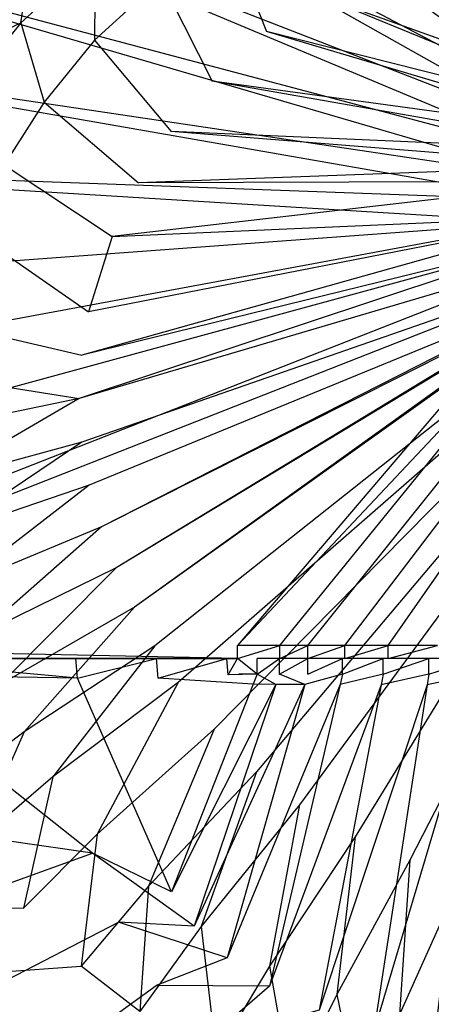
# Model space of a CAD drawing. Extents: x 0 to 0.54, y -0.45 to 0.
# Tile 6 of 38: x 0.128 to 0.21, y -0.348 to -0.153. Entities that reach past the tile are written whole.
import ezdxf

# ---------------------------------------------------------------- set-up
doc = ezdxf.new("R2010")
doc.units = 0
doc.layers.add('L3_WT_416055_0___REPLACEMTFOREM', color=7, linetype='CONTINUOUS')

msp = doc.modelspace()

# ---------------------------------------------------------------- linework, layer by layer
at = {"layer": 'L3_WT_416055_0___REPLACEMTFOREM', "color": 8}
for points, invisible_edges in [([(0.225282, -0.044751, 0.03174), (0.256762, -0.159308, 0.031814), (0.202186, -0.047548, 0.03174), (0.225282, -0.044751, 0.03174)], 13), ([(0.202186, -0.047548, 0.03174), (0.252615, -0.161077, 0.031816), (0.178543, -0.051326, 0.03174), (0.202186, -0.047548, 0.03174)], 13), ([(0.252615, -0.161077, 0.031816), (0.202186, -0.047548, 0.03174), (0.256762, -0.159308, 0.031814), (0.252615, -0.161077, 0.031816)], 14), ([(0.178543, -0.051326, 0.03174), (0.24871, -0.163298, 0.031818), (0.155002, -0.057279, 0.03174), (0.178543, -0.051326, 0.03174)], 13), ([(0.24871, -0.163298, 0.031818), (0.178543, -0.051326, 0.03174), (0.252615, -0.161077, 0.031816), (0.24871, -0.163298, 0.031818)], 14), ([(0.155002, -0.057279, 0.03174), (0.245088, -0.165939, 0.031821), (0.132495, -0.066516, 0.03174), (0.155002, -0.057279, 0.03174)], 13), ([(0.245088, -0.165939, 0.031821), (0.155002, -0.057279, 0.03174), (0.24871, -0.163298, 0.031818), (0.245088, -0.165939, 0.031821)], 14), ([(0.132495, -0.066516, 0.03174), (0.241789, -0.168968, 0.031824), (0.111708, -0.079311, 0.031739), (0.132495, -0.066516, 0.03174)], 13), ([(0.241789, -0.168968, 0.031824), (0.132495, -0.066516, 0.03174), (0.245088, -0.165939, 0.031821), (0.241789, -0.168968, 0.031824)], 14), ([(0.111708, -0.079311, 0.031739), (0.23885, -0.172346, 0.031828), (0.093051, -0.095315, 0.031739), (0.111708, -0.079311, 0.031739)], 13), ([(0.23885, -0.172346, 0.031828), (0.111708, -0.079311, 0.031739), (0.241789, -0.168968, 0.031824), (0.23885, -0.172346, 0.031828)], 14), ([(0.093051, -0.095315, 0.031739), (0.236308, -0.176031, 0.031832), (0.077054, -0.114043, 0.031739), (0.093051, -0.095315, 0.031739)], 13), ([(0.236308, -0.176031, 0.031832), (0.093051, -0.095315, 0.031739), (0.23885, -0.172346, 0.031828), (0.236308, -0.176031, 0.031832)], 14), ([(0.077054, -0.114043, 0.031739), (0.234192, -0.179975, 0.031836), (0.064551, -0.135043, 0.031738), (0.077054, -0.114043, 0.031739)], 13), ([(0.234192, -0.179975, 0.031836), (0.077054, -0.114043, 0.031739), (0.236308, -0.176031, 0.031832), (0.234192, -0.179975, 0.031836)], 14), ([(0.064551, -0.135043, 0.031738), (0.232527, -0.184131, 0.03184), (0.055978, -0.15786, 0.031738), (0.064551, -0.135043, 0.031738)], 13), ([(0.232527, -0.184131, 0.03184), (0.064551, -0.135043, 0.031738), (0.234192, -0.179975, 0.031836), (0.232527, -0.184131, 0.03184)], 14), ([(0.128329, -0.153352, 0.084247), (0.131091, -0.135383, 0.111747), (0.115017, -0.150056, 0.111747), (0.128329, -0.153352, 0.084247)], 14), ([(0.131091, -0.135383, 0.111747), (0.128329, -0.153352, 0.084247), (0.143022, -0.139939, 0.084247), (0.131091, -0.135383, 0.111747)], 13), ([(0.177036, -0.155059, 0.063885), (0.16978, -0.136345, 0.070497), (0.156114, -0.144726, 0.070497), (0.177036, -0.155059, 0.063885)], 13), ([(0.16978, -0.136345, 0.070497), (0.177036, -0.155059, 0.063885), (0.188191, -0.148218, 0.063885), (0.16978, -0.136345, 0.070497)], 14), ([(0.142936, -0.156756, 0.070497), (0.143022, -0.139939, 0.084247), (0.128329, -0.153352, 0.084247), (0.142936, -0.156756, 0.070497)], 13), ([(0.143022, -0.139939, 0.084247), (0.142936, -0.156756, 0.070497), (0.156114, -0.144726, 0.070497), (0.143022, -0.139939, 0.084247)], 14), ([(0.256104, -0.169696, 0.056747), (0.213382, -0.141639, 0.063885), (0.200063, -0.143893, 0.063885), (0.256104, -0.169696, 0.056747)], 14), ([(0.25296, -0.17145, 0.056747), (0.200063, -0.143893, 0.063885), (0.188191, -0.148218, 0.063885), (0.25296, -0.17145, 0.056747)], 14), ([(0.256104, -0.169696, 0.056747), (0.200063, -0.143893, 0.063885), (0.25296, -0.17145, 0.056747), (0.256104, -0.169696, 0.056747)], 14), ([(0.166279, -0.164879, 0.063885), (0.156114, -0.144726, 0.070497), (0.142936, -0.156756, 0.070497), (0.166279, -0.164879, 0.063885)], 13), ([(0.156114, -0.144726, 0.070497), (0.166279, -0.164879, 0.063885), (0.177036, -0.155059, 0.063885), (0.156114, -0.144726, 0.070497)], 14), ([(0.250031, -0.173549, 0.056747), (0.188191, -0.148218, 0.063885), (0.177036, -0.155059, 0.063885), (0.250031, -0.173549, 0.056747)], 14), ([(0.25296, -0.17145, 0.056747), (0.188191, -0.148218, 0.063885), (0.250031, -0.173549, 0.056747), (0.25296, -0.17145, 0.056747)], 14), ([(0.102842, -0.16502, 0.111747), (0.128329, -0.153352, 0.084247), (0.115017, -0.150056, 0.111747), (0.102842, -0.16502, 0.111747)], 14), ([(0.128329, -0.153352, 0.084247), (0.102842, -0.16502, 0.111747), (0.1172, -0.167031, 0.084247), (0.128329, -0.153352, 0.084247)], 13), ([(0.132954, -0.169025, 0.070497), (0.128329, -0.153352, 0.084247), (0.1172, -0.167031, 0.084247), (0.132954, -0.169025, 0.070497)], 13), ([(0.128329, -0.153352, 0.084247), (0.132954, -0.169025, 0.070497), (0.142936, -0.156756, 0.070497), (0.128329, -0.153352, 0.084247)], 14), ([(0.247353, -0.175965, 0.056747), (0.177036, -0.155059, 0.063885), (0.166279, -0.164879, 0.063885), (0.247353, -0.175965, 0.056747)], 14), ([(0.250031, -0.173549, 0.056747), (0.177036, -0.155059, 0.063885), (0.247353, -0.175965, 0.056747), (0.250031, -0.173549, 0.056747)], 14), ([(0.055978, -0.15786, 0.031738), (0.231333, -0.188448, 0.031845), (0.050408, -0.181855, 0.031738), (0.055978, -0.15786, 0.031738)], 13), ([(0.231333, -0.188448, 0.031845), (0.055978, -0.15786, 0.031738), (0.232527, -0.184131, 0.03184), (0.231333, -0.188448, 0.031845)], 14), ([(0.15813, -0.174894, 0.063885), (0.142936, -0.156756, 0.070497), (0.132954, -0.169025, 0.070497), (0.15813, -0.174894, 0.063885)], 13), ([(0.142936, -0.156756, 0.070497), (0.15813, -0.174894, 0.063885), (0.166279, -0.164879, 0.063885), (0.142936, -0.156756, 0.070497)], 14), ([(0.24496, -0.178669, 0.056747), (0.166279, -0.164879, 0.063885), (0.15813, -0.174894, 0.063885), (0.24496, -0.178669, 0.056747)], 14), ([(0.247353, -0.175965, 0.056747), (0.166279, -0.164879, 0.063885), (0.24496, -0.178669, 0.056747), (0.247353, -0.175965, 0.056747)], 14), ([(0.1172, -0.167031, 0.084247), (0.124999, -0.181472, 0.070497), (0.132954, -0.169025, 0.070497), (0.1172, -0.167031, 0.084247)], 14), ([(0.151637, -0.185055, 0.063885), (0.132954, -0.169025, 0.070497), (0.124999, -0.181472, 0.070497), (0.151637, -0.185055, 0.063885)], 13), ([(0.132954, -0.169025, 0.070497), (0.151637, -0.185055, 0.063885), (0.15813, -0.174894, 0.063885), (0.132954, -0.169025, 0.070497)], 14), ([(0.242882, -0.181626, 0.056747), (0.15813, -0.174894, 0.063885), (0.151637, -0.185055, 0.063885), (0.242882, -0.181626, 0.056747)], 14), ([(0.24496, -0.178669, 0.056747), (0.15813, -0.174894, 0.063885), (0.242882, -0.181626, 0.056747), (0.24496, -0.178669, 0.056747)], 14), ([(0.146422, -0.195716, 0.063885), (0.124999, -0.181472, 0.070497), (0.118611, -0.194533, 0.070497), (0.146422, -0.195716, 0.063885)], 13), ([(0.124999, -0.181472, 0.070497), (0.146422, -0.195716, 0.063885), (0.151637, -0.185055, 0.063885), (0.124999, -0.181472, 0.070497)], 14), ([(0.050408, -0.181855, 0.031738), (0.230625, -0.192872, 0.03185), (0.04758, -0.206463, 0.031738), (0.050408, -0.181855, 0.031738)], 13), ([(0.230625, -0.192872, 0.03185), (0.050408, -0.181855, 0.031738), (0.231333, -0.188448, 0.031845), (0.230625, -0.192872, 0.03185)], 14), ([(0.242882, -0.181626, 0.056747), (0.151637, -0.185055, 0.063885), (0.241144, -0.1848, 0.056747), (0.242882, -0.181626, 0.056747)], 14), ([(0.241144, -0.1848, 0.056747), (0.146422, -0.195716, 0.063885), (0.23977, -0.18815, 0.056747), (0.241144, -0.1848, 0.056747)], 14), ([(0.241144, -0.1848, 0.056747), (0.151637, -0.185055, 0.063885), (0.146422, -0.195716, 0.063885), (0.241144, -0.1848, 0.056747)], 14), ([(0.146422, -0.195716, 0.063885), (0.238776, -0.191635, 0.056747), (0.23977, -0.18815, 0.056747), (0.146422, -0.195716, 0.063885)], 14), ([(0.230625, -0.192872, 0.03185), (0.04758, -0.226732, 0.031737), (0.04758, -0.206463, 0.031738), (0.230625, -0.192872, 0.03185)], 13), ([(0.04758, -0.226732, 0.031737), (0.230625, -0.192872, 0.03185), (0.230402, -0.197299, 0.031855), (0.04758, -0.226732, 0.031737)], 14), ([(0.238776, -0.191635, 0.056747), (0.14044, -0.219211, 0.063885), (0.238174, -0.19521, 0.056747), (0.238776, -0.191635, 0.056747)], 14), ([(0.238776, -0.191635, 0.056747), (0.141715, -0.21064, 0.063885), (0.14044, -0.219211, 0.063885), (0.238776, -0.191635, 0.056747)], 14), ([(0.238776, -0.191635, 0.056747), (0.146422, -0.195716, 0.063885), (0.141715, -0.21064, 0.063885), (0.238776, -0.191635, 0.056747)], 13), ([(0.141715, -0.21064, 0.063885), (0.118611, -0.194533, 0.070497), (0.112844, -0.212816, 0.070497), (0.141715, -0.21064, 0.063885)], 13), ([(0.118611, -0.194533, 0.070497), (0.141715, -0.21064, 0.063885), (0.146422, -0.195716, 0.063885), (0.118611, -0.194533, 0.070497)], 14), ([(0.238174, -0.19521, 0.056747), (0.139888, -0.227822, 0.063885), (0.237973, -0.19883, 0.056747), (0.238174, -0.19521, 0.056747)], 14), ([(0.238174, -0.19521, 0.056747), (0.14044, -0.219211, 0.063885), (0.139888, -0.227822, 0.063885), (0.238174, -0.19521, 0.056747)], 14), ([(0.230402, -0.197299, 0.031855), (0.04758, -0.247047, 0.031737), (0.04758, -0.226732, 0.031737), (0.230402, -0.197299, 0.031855)], 13), ([(0.04758, -0.247047, 0.031737), (0.230402, -0.197299, 0.031855), (0.230666, -0.201719, 0.03186), (0.04758, -0.247047, 0.031737)], 14), ([(0.237973, -0.19883, 0.056747), (0.139888, -0.227822, 0.063885), (0.14043, -0.236459, 0.063885), (0.237973, -0.19883, 0.056747)], 14), ([(0.238174, -0.202451, 0.056747), (0.237973, -0.19883, 0.056747), (0.14043, -0.236459, 0.063885), (0.238174, -0.202451, 0.056747)], 14), ([(0.230666, -0.201719, 0.03186), (0.049646, -0.272682, 0.031735), (0.04758, -0.247047, 0.031737), (0.230666, -0.201719, 0.03186)], 13), ([(0.049646, -0.272682, 0.031735), (0.230666, -0.201719, 0.03186), (0.231337, -0.205556, 0.031864), (0.049646, -0.272682, 0.031735)], 14), ([(0.238174, -0.202451, 0.056747), (0.14043, -0.236459, 0.063885), (0.141861, -0.244993, 0.063885), (0.238174, -0.202451, 0.056747)], 14), ([(0.238645, -0.205249, 0.056747), (0.238174, -0.202451, 0.056747), (0.141861, -0.244993, 0.063885), (0.238645, -0.205249, 0.056747)], 14), ([(0.231337, -0.205556, 0.031864), (0.049977, -0.276784, 0.031735), (0.049646, -0.272682, 0.031735), (0.231337, -0.205556, 0.031864)], 13), ([(0.049977, -0.276784, 0.031735), (0.231337, -0.205556, 0.031864), (0.231445, -0.20617, 0.031864), (0.049977, -0.276784, 0.031735)], 14), ([(0.231445, -0.20617, 0.031864), (0.171263, -0.276784, 0.032027), (0.049977, -0.276784, 0.031735), (0.231445, -0.20617, 0.031864)], 14), ([(0.144317, -0.25327, 0.063885), (0.238645, -0.205249, 0.056747), (0.141861, -0.244993, 0.063885), (0.144317, -0.25327, 0.063885)], 13), ([(0.238645, -0.205249, 0.056747), (0.144317, -0.25327, 0.063885), (0.23872, -0.205696, 0.056747), (0.238645, -0.205249, 0.056747)], 14), ([(0.147239, -0.261394, 0.063885), (0.23872, -0.205696, 0.056747), (0.144317, -0.25327, 0.063885), (0.147239, -0.261394, 0.063885)], 13), ([(0.23872, -0.205696, 0.056747), (0.147239, -0.261394, 0.063885), (0.238776, -0.206026, 0.056747), (0.23872, -0.205696, 0.056747)], 14), ([(0.150879, -0.269228, 0.063885), (0.238776, -0.206026, 0.056747), (0.147239, -0.261394, 0.063885), (0.150879, -0.269228, 0.063885)], 13), ([(0.238776, -0.206026, 0.056747), (0.150879, -0.269228, 0.063885), (0.238876, -0.206376, 0.056747), (0.238776, -0.206026, 0.056747)], 14), ([(0.238876, -0.206376, 0.056747), (0.150879, -0.269228, 0.063885), (0.15489, -0.276846, 0.063885), (0.238876, -0.206376, 0.056747)], 14), ([(0.23977, -0.20951, 0.056747), (0.238876, -0.206376, 0.056747), (0.15489, -0.276846, 0.063885), (0.23977, -0.20951, 0.056747)], 14), ([(0.233104, -0.211016, 0.031874), (0.171263, -0.276784, 0.032027), (0.231445, -0.20617, 0.031864), (0.233104, -0.211016, 0.031874)], 14), ([(0.112844, -0.212816, 0.070497), (0.14044, -0.219211, 0.063885), (0.141715, -0.21064, 0.063885), (0.112844, -0.212816, 0.070497)], 14), ([(0.23977, -0.20951, 0.056747), (0.15489, -0.276846, 0.063885), (0.159531, -0.284131, 0.063885), (0.23977, -0.20951, 0.056747)], 14), ([(0.241144, -0.21286, 0.056747), (0.23977, -0.20951, 0.056747), (0.159531, -0.284131, 0.063885), (0.241144, -0.21286, 0.056747)], 14), ([(0.14044, -0.219211, 0.063885), (0.112844, -0.212816, 0.070497), (0.111282, -0.223316, 0.070497), (0.14044, -0.219211, 0.063885)], 13), ([(0.233104, -0.211016, 0.031874), (0.179673, -0.276784, 0.032027), (0.171263, -0.276784, 0.032027), (0.233104, -0.211016, 0.031874)], 13), ([(0.179673, -0.276784, 0.032027), (0.233104, -0.211016, 0.031874), (0.234754, -0.214991, 0.031879), (0.179673, -0.276784, 0.032027)], 14), ([(0.241144, -0.21286, 0.056747), (0.159531, -0.284131, 0.063885), (0.166682, -0.293422, 0.063885), (0.241144, -0.21286, 0.056747)], 14), ([(0.242882, -0.216034, 0.056747), (0.241144, -0.21286, 0.056747), (0.166682, -0.293422, 0.063885), (0.242882, -0.216034, 0.056747)], 14), ([(0.242882, -0.216034, 0.056747), (0.166682, -0.293422, 0.063885), (0.175031, -0.301836, 0.063885), (0.242882, -0.216034, 0.056747)], 14), ([(0.24496, -0.218991, 0.056747), (0.242882, -0.216034, 0.056747), (0.175031, -0.301836, 0.063885), (0.24496, -0.218991, 0.056747)], 14), ([(0.234754, -0.214991, 0.031879), (0.185236, -0.276784, 0.032027), (0.179673, -0.276784, 0.032027), (0.234754, -0.214991, 0.031879)], 13), ([(0.185236, -0.276784, 0.032027), (0.234754, -0.214991, 0.031879), (0.236793, -0.218726, 0.031883), (0.185236, -0.276784, 0.032027)], 14), ([(0.111282, -0.223316, 0.070497), (0.139888, -0.227822, 0.063885), (0.14044, -0.219211, 0.063885), (0.111282, -0.223316, 0.070497)], 14), ([(0.24496, -0.218991, 0.056747), (0.175031, -0.301836, 0.063885), (0.183561, -0.308392, 0.063885), (0.24496, -0.218991, 0.056747)], 14), ([(0.247353, -0.221695, 0.056747), (0.24496, -0.218991, 0.056747), (0.183561, -0.308392, 0.063885), (0.247353, -0.221695, 0.056747)], 14), ([(0.236793, -0.218726, 0.031883), (0.192577, -0.276784, 0.032027), (0.185236, -0.276784, 0.032027), (0.236793, -0.218726, 0.031883)], 13), ([(0.192577, -0.276784, 0.032027), (0.236793, -0.218726, 0.031883), (0.239258, -0.222229, 0.031887), (0.192577, -0.276784, 0.032027)], 14), ([(0.247353, -0.221695, 0.056747), (0.183561, -0.308392, 0.063885), (0.19461, -0.314764, 0.063885), (0.247353, -0.221695, 0.056747)], 14), ([(0.239258, -0.222229, 0.031887), (0.201135, -0.276784, 0.032027), (0.192577, -0.276784, 0.032027), (0.239258, -0.222229, 0.031887)], 13), ([(0.250031, -0.224112, 0.056747), (0.247353, -0.221695, 0.056747), (0.19461, -0.314764, 0.063885), (0.250031, -0.224112, 0.056747)], 14), ([(0.201135, -0.276784, 0.032027), (0.239258, -0.222229, 0.031887), (0.242119, -0.225455, 0.031891), (0.201135, -0.276784, 0.032027)], 14), ([(0.139888, -0.227822, 0.063885), (0.111282, -0.223316, 0.070497), (0.110606, -0.233864, 0.070497), (0.139888, -0.227822, 0.063885)], 13), ([(0.250031, -0.224112, 0.056747), (0.19461, -0.314764, 0.063885), (0.205478, -0.319404, 0.063885), (0.250031, -0.224112, 0.056747)], 14), ([(0.25296, -0.22621, 0.056747), (0.250031, -0.224112, 0.056747), (0.205478, -0.319404, 0.063885), (0.25296, -0.22621, 0.056747)], 14), ([(0.242119, -0.225455, 0.031891), (0.210965, -0.276784, 0.032027), (0.201135, -0.276784, 0.032027), (0.242119, -0.225455, 0.031891)], 13), ([(0.25296, -0.22621, 0.056747), (0.205478, -0.319404, 0.063885), (0.215647, -0.322595, 0.063885), (0.25296, -0.22621, 0.056747)], 14), ([(0.11127, -0.244446, 0.070497), (0.139888, -0.227822, 0.063885), (0.110606, -0.233864, 0.070497), (0.11127, -0.244446, 0.070497)], 13), ([(0.139888, -0.227822, 0.063885), (0.11127, -0.244446, 0.070497), (0.14043, -0.236459, 0.063885), (0.139888, -0.227822, 0.063885)], 14), ([(0.113023, -0.2549, 0.070497), (0.14043, -0.236459, 0.063885), (0.11127, -0.244446, 0.070497), (0.113023, -0.2549, 0.070497)], 13), ([(0.14043, -0.236459, 0.063885), (0.113023, -0.2549, 0.070497), (0.141861, -0.244993, 0.063885), (0.14043, -0.236459, 0.063885)], 14), ([(0.116032, -0.26504, 0.070497), (0.141861, -0.244993, 0.063885), (0.113023, -0.2549, 0.070497), (0.116032, -0.26504, 0.070497)], 13), ([(0.141861, -0.244993, 0.063885), (0.116032, -0.26504, 0.070497), (0.144317, -0.25327, 0.063885), (0.141861, -0.244993, 0.063885)], 14), ([(0.119611, -0.274992, 0.070497), (0.144317, -0.25327, 0.063885), (0.116032, -0.26504, 0.070497), (0.119611, -0.274992, 0.070497)], 13), ([(0.144317, -0.25327, 0.063885), (0.119611, -0.274992, 0.070497), (0.147239, -0.261394, 0.063885), (0.144317, -0.25327, 0.063885)], 14), ([(0.124071, -0.284589, 0.070497), (0.147239, -0.261394, 0.063885), (0.119611, -0.274992, 0.070497), (0.124071, -0.284589, 0.070497)], 13), ([(0.147239, -0.261394, 0.063885), (0.124071, -0.284589, 0.070497), (0.150879, -0.269228, 0.063885), (0.147239, -0.261394, 0.063885)], 14), ([(0.128984, -0.293922, 0.070497), (0.150879, -0.269228, 0.063885), (0.124071, -0.284589, 0.070497), (0.128984, -0.293922, 0.070497)], 13), ([(0.150879, -0.269228, 0.063885), (0.128984, -0.293922, 0.070497), (0.15489, -0.276846, 0.063885), (0.150879, -0.269228, 0.063885)], 14), ([(0.049977, -0.276784, 0.031735), (0.171263, -0.279391, 0.032029), (0.047596, -0.279391, 0.031737), (0.049977, -0.276784, 0.031735)], 13), ([(0.171263, -0.279391, 0.032029), (0.049977, -0.276784, 0.031735), (0.171263, -0.276784, 0.032027), (0.171263, -0.279391, 0.032029)], 14), ([(0.13467, -0.302846, 0.070497), (0.15489, -0.276846, 0.063885), (0.128984, -0.293922, 0.070497), (0.13467, -0.302846, 0.070497)], 13), ([(0.15489, -0.276846, 0.063885), (0.13467, -0.302846, 0.070497), (0.159531, -0.284131, 0.063885), (0.15489, -0.276846, 0.063885)], 14), ([(0.179673, -0.276784, 0.032027), (0.171263, -0.279391, 0.032029), (0.171263, -0.276784, 0.032027), (0.179673, -0.276784, 0.032027)], 13), ([(0.171263, -0.279391, 0.032029), (0.179673, -0.276784, 0.032027), (0.179673, -0.279391, 0.032029), (0.171263, -0.279391, 0.032029)], 14), ([(0.185236, -0.276784, 0.032027), (0.179673, -0.279391, 0.032029), (0.179673, -0.276784, 0.032027), (0.185236, -0.276784, 0.032027)], 13), ([(0.179673, -0.279391, 0.032029), (0.185236, -0.276784, 0.032027), (0.185236, -0.279391, 0.032029), (0.179673, -0.279391, 0.032029)], 14), ([(0.192577, -0.276784, 0.032027), (0.185236, -0.279391, 0.032029), (0.185236, -0.276784, 0.032027), (0.192577, -0.276784, 0.032027)], 13), ([(0.185236, -0.279391, 0.032029), (0.192577, -0.276784, 0.032027), (0.192577, -0.279391, 0.032029), (0.185236, -0.279391, 0.032029)], 14), ([(0.201135, -0.276784, 0.032027), (0.192577, -0.279391, 0.032029), (0.192577, -0.276784, 0.032027), (0.201135, -0.276784, 0.032027)], 13), ([(0.192577, -0.279391, 0.032029), (0.201135, -0.276784, 0.032027), (0.201135, -0.279391, 0.032029), (0.192577, -0.279391, 0.032029)], 14), ([(0.210965, -0.276784, 0.032027), (0.201135, -0.279391, 0.032029), (0.201135, -0.276784, 0.032027), (0.210965, -0.276784, 0.032027)], 13), ([(0.201135, -0.279391, 0.032029), (0.210965, -0.276784, 0.032027), (0.210965, -0.279391, 0.032029), (0.201135, -0.279391, 0.032029)], 14), ([(0.097273, -0.279391, 0.054412), (0.037586, -0.279391, 0.065391), (0.139115, -0.279391, 0.038398), (0.097273, -0.279391, 0.054412)], 13), ([(0.043867, -0.279391, 0.045062), (0.139115, -0.279391, 0.038398), (0.037586, -0.279391, 0.065391), (0.043867, -0.279391, 0.045062)], 14), ([(0.139115, -0.279391, 0.038398), (0.043867, -0.279391, 0.045062), (0.155175, -0.279391, 0.033114), (0.139115, -0.279391, 0.038398)], 13), ([(0.047248, -0.279391, 0.034121), (0.155175, -0.279391, 0.033114), (0.043867, -0.279391, 0.045062), (0.047248, -0.279391, 0.034121)], 14), ([(0.171263, -0.279391, 0.032029), (0.046973, -0.279391, 0.033754), (0.047596, -0.279391, 0.031737), (0.171263, -0.279391, 0.032029)], 13), ([(0.046973, -0.279391, 0.033754), (0.171263, -0.279391, 0.032029), (0.169161, -0.279391, 0.03222), (0.046973, -0.279391, 0.033754)], 14), ([(0.159635, -0.279391, 0.03271), (0.046973, -0.279391, 0.033754), (0.169161, -0.279391, 0.03222), (0.159635, -0.279391, 0.03271)], 13), ([(0.046973, -0.279391, 0.033754), (0.159635, -0.279391, 0.03271), (0.047248, -0.279391, 0.034121), (0.046973, -0.279391, 0.033754)], 14), ([(0.155175, -0.279391, 0.033114), (0.047248, -0.279391, 0.034121), (0.159635, -0.279391, 0.03271), (0.155175, -0.279391, 0.033114)], 13), ([(0.139239, -0.279391, 0.038747), (0.097273, -0.279391, 0.054412), (0.139115, -0.279391, 0.038398), (0.139239, -0.279391, 0.038747)], 13), ([(0.097273, -0.279391, 0.054412), (0.139239, -0.279391, 0.038747), (0.097434, -0.279391, 0.054747), (0.097273, -0.279391, 0.054412)], 14), ([(0.139573, -0.283278, 0.038747), (0.097434, -0.279391, 0.054747), (0.139239, -0.279391, 0.038747), (0.139573, -0.283278, 0.038747)], 14), ([(0.139573, -0.283278, 0.038747), (0.097876, -0.282686, 0.054747), (0.097434, -0.279391, 0.054747), (0.139573, -0.283278, 0.038747)], 14), ([(0.155251, -0.279391, 0.033479), (0.139115, -0.279391, 0.038398), (0.155175, -0.279391, 0.033114), (0.155251, -0.279391, 0.033479)], 13), ([(0.139115, -0.279391, 0.038398), (0.155251, -0.279391, 0.033479), (0.139239, -0.279391, 0.038747), (0.139115, -0.279391, 0.038398)], 14), ([(0.155251, -0.279391, 0.033479), (0.139573, -0.283278, 0.038747), (0.139239, -0.279391, 0.038747), (0.155251, -0.279391, 0.033479)], 13), ([(0.139573, -0.283278, 0.038747), (0.155251, -0.279391, 0.033479), (0.155544, -0.283278, 0.033479), (0.139573, -0.283278, 0.038747)], 14), ([(0.159635, -0.279391, 0.03271), (0.155251, -0.279391, 0.033479), (0.155175, -0.279391, 0.033114), (0.159635, -0.279391, 0.03271)], 14), ([(0.169161, -0.279391, 0.03222), (0.155544, -0.283278, 0.033479), (0.155251, -0.279391, 0.033479), (0.169161, -0.279391, 0.03222)], 13), ([(0.155251, -0.279391, 0.033479), (0.159635, -0.279391, 0.03271), (0.169161, -0.279391, 0.03222), (0.155251, -0.279391, 0.033479)], 13), ([(0.155544, -0.283278, 0.033479), (0.169161, -0.279391, 0.03222), (0.169416, -0.282603, 0.03222), (0.155544, -0.283278, 0.033479)], 14), ([(0.171263, -0.279391, 0.032029), (0.169416, -0.282603, 0.03222), (0.169161, -0.279391, 0.03222), (0.171263, -0.279391, 0.032029)], 13), ([(0.169416, -0.282603, 0.03222), (0.171263, -0.279391, 0.032029), (0.171515, -0.282501, 0.032029), (0.169416, -0.282603, 0.03222)], 14), ([(0.17519, -0.282501, 0.03162), (0.171515, -0.282501, 0.032029), (0.171263, -0.279391, 0.032029), (0.17519, -0.282501, 0.03162)], 14), ([(0.17519, -0.282501, 0.03162), (0.171263, -0.279391, 0.032029), (0.17519, -0.279391, 0.03162), (0.17519, -0.282501, 0.03162)], 14), ([(0.179673, -0.279391, 0.032029), (0.17519, -0.279391, 0.03162), (0.171263, -0.279391, 0.032029), (0.179673, -0.279391, 0.032029)], 14), ([(0.179595, -0.279391, 0.031129), (0.17519, -0.282501, 0.03162), (0.17519, -0.279391, 0.03162), (0.179595, -0.279391, 0.031129)], 13), ([(0.17519, -0.282501, 0.03162), (0.179595, -0.279391, 0.031129), (0.179595, -0.282501, 0.031129), (0.17519, -0.282501, 0.03162)], 14), ([(0.17519, -0.279391, 0.03162), (0.179673, -0.279391, 0.032029), (0.179595, -0.279391, 0.031129), (0.17519, -0.279391, 0.03162)], 13), ([(0.185192, -0.279391, 0.030671), (0.179595, -0.282501, 0.031129), (0.179595, -0.279391, 0.031129), (0.185192, -0.279391, 0.030671)], 13), ([(0.179595, -0.282501, 0.031129), (0.185192, -0.279391, 0.030671), (0.185192, -0.282501, 0.030671), (0.179595, -0.282501, 0.031129)], 14), ([(0.179595, -0.279391, 0.031129), (0.185236, -0.279391, 0.032029), (0.185192, -0.279391, 0.030671), (0.179595, -0.279391, 0.031129)], 13), ([(0.185236, -0.279391, 0.032029), (0.179595, -0.279391, 0.031129), (0.179673, -0.279391, 0.032029), (0.185236, -0.279391, 0.032029)], 14), ([(0.192095, -0.279391, 0.02972), (0.185192, -0.282501, 0.030671), (0.185192, -0.279391, 0.030671), (0.192095, -0.279391, 0.02972)], 13), ([(0.185192, -0.282501, 0.030671), (0.192095, -0.279391, 0.02972), (0.192095, -0.282501, 0.02972), (0.185192, -0.282501, 0.030671)], 14), ([(0.185192, -0.279391, 0.030671), (0.192577, -0.279391, 0.032029), (0.192095, -0.279391, 0.02972), (0.185192, -0.279391, 0.030671)], 13), ([(0.192577, -0.279391, 0.032029), (0.185192, -0.279391, 0.030671), (0.185236, -0.279391, 0.032029), (0.192577, -0.279391, 0.032029)], 14), ([(0.200179, -0.279391, 0.028328), (0.192095, -0.282501, 0.02972), (0.192095, -0.279391, 0.02972), (0.200179, -0.279391, 0.028328)], 13), ([(0.192095, -0.282501, 0.02972), (0.200179, -0.279391, 0.028328), (0.200179, -0.282501, 0.028328), (0.192095, -0.282501, 0.02972)], 14), ([(0.192095, -0.279391, 0.02972), (0.201135, -0.279391, 0.032029), (0.200179, -0.279391, 0.028328), (0.192095, -0.279391, 0.02972)], 13), ([(0.201135, -0.279391, 0.032029), (0.192095, -0.279391, 0.02972), (0.192577, -0.279391, 0.032029), (0.201135, -0.279391, 0.032029)], 14), ([(0.209225, -0.279391, 0.026886), (0.200179, -0.282501, 0.028328), (0.200179, -0.279391, 0.028328), (0.209225, -0.279391, 0.026886)], 13), ([(0.200179, -0.282501, 0.028328), (0.209225, -0.279391, 0.026886), (0.209225, -0.282501, 0.026886), (0.200179, -0.282501, 0.028328)], 14), ([(0.200179, -0.279391, 0.028328), (0.210965, -0.279391, 0.032029), (0.209225, -0.279391, 0.026886), (0.200179, -0.279391, 0.028328)], 13), ([(0.210965, -0.279391, 0.032029), (0.200179, -0.279391, 0.028328), (0.201135, -0.279391, 0.032029), (0.210965, -0.279391, 0.032029)], 14), ([(0.218983, -0.279391, 0.025804), (0.209225, -0.282501, 0.026886), (0.209225, -0.279391, 0.026886), (0.218983, -0.279391, 0.025804)], 13), ([(0.209225, -0.282501, 0.026886), (0.218983, -0.279391, 0.025804), (0.218983, -0.282501, 0.025804), (0.209225, -0.282501, 0.026886)], 14), ([(0.209225, -0.279391, 0.026886), (0.220513, -0.279391, 0.032029), (0.218983, -0.279391, 0.025804), (0.209225, -0.279391, 0.026886)], 13), ([(0.220513, -0.279391, 0.032029), (0.209225, -0.279391, 0.026886), (0.210965, -0.279391, 0.032029), (0.220513, -0.279391, 0.032029)], 14), ([(0.142561, -0.318024, 0.038747), (0.097876, -0.282686, 0.054747), (0.139573, -0.283278, 0.038747), (0.142561, -0.318024, 0.038747)], 14), ([(0.142561, -0.318024, 0.038747), (0.101818, -0.31214, 0.054747), (0.097876, -0.282686, 0.054747), (0.142561, -0.318024, 0.038747)], 14), ([(0.17441, -0.284479, 0.031705), (0.155544, -0.283278, 0.033479), (0.169416, -0.282603, 0.03222), (0.17441, -0.284479, 0.031705)], 14), ([(0.17519, -0.282501, 0.03162), (0.169416, -0.282603, 0.03222), (0.171515, -0.282501, 0.032029), (0.17519, -0.282501, 0.03162)], 14), ([(0.17519, -0.282501, 0.03162), (0.17441, -0.284479, 0.031705), (0.169416, -0.282603, 0.03222), (0.17519, -0.282501, 0.03162)], 14), ([(0.17519, -0.282501, 0.03162), (0.178913, -0.284515, 0.031224), (0.17441, -0.284479, 0.031705), (0.17519, -0.282501, 0.03162)], 13), ([(0.178913, -0.284515, 0.031224), (0.17519, -0.282501, 0.03162), (0.179595, -0.282501, 0.031129), (0.178913, -0.284515, 0.031224)], 14), ([(0.179595, -0.282501, 0.031129), (0.184612, -0.284547, 0.030773), (0.178913, -0.284515, 0.031224), (0.179595, -0.282501, 0.031129)], 13), ([(0.184612, -0.284547, 0.030773), (0.179595, -0.282501, 0.031129), (0.185192, -0.282501, 0.030671), (0.184612, -0.284547, 0.030773)], 14), ([(0.192095, -0.282501, 0.02972), (0.184612, -0.284547, 0.030773), (0.185192, -0.282501, 0.030671), (0.192095, -0.282501, 0.02972)], 14), ([(0.192095, -0.282501, 0.02972), (0.191612, -0.284571, 0.029845), (0.184612, -0.284547, 0.030773), (0.192095, -0.282501, 0.02972)], 14), ([(0.200179, -0.282501, 0.028328), (0.191612, -0.284571, 0.029845), (0.192095, -0.282501, 0.02972), (0.200179, -0.282501, 0.028328)], 14), ([(0.200179, -0.282501, 0.028328), (0.19978, -0.284587, 0.02849), (0.191612, -0.284571, 0.029845), (0.200179, -0.282501, 0.028328)], 14), ([(0.209225, -0.282501, 0.026886), (0.19978, -0.284587, 0.02849), (0.200179, -0.282501, 0.028328), (0.209225, -0.282501, 0.026886)], 14), ([(0.209225, -0.282501, 0.026886), (0.208903, -0.284597, 0.027082), (0.19978, -0.284587, 0.02849), (0.209225, -0.282501, 0.026886)], 14), ([(0.218983, -0.282501, 0.025804), (0.208903, -0.284597, 0.027082), (0.209225, -0.282501, 0.026886), (0.218983, -0.282501, 0.025804)], 14), ([(0.218983, -0.282501, 0.025804), (0.21873, -0.284605, 0.026024), (0.208903, -0.284597, 0.027082), (0.218983, -0.282501, 0.025804)], 14), ([(0.124071, -0.284589, 0.070497), (0.112773, -0.306286, 0.084247), (0.128984, -0.293922, 0.070497), (0.124071, -0.284589, 0.070497)], 14), ([(0.14343, -0.314228, 0.070497), (0.159531, -0.284131, 0.063885), (0.13467, -0.302846, 0.070497), (0.14343, -0.314228, 0.070497)], 13), ([(0.158166, -0.325645, 0.033479), (0.139573, -0.283278, 0.038747), (0.155544, -0.283278, 0.033479), (0.158166, -0.325645, 0.033479)], 14), ([(0.158166, -0.325645, 0.033479), (0.142561, -0.318024, 0.038747), (0.139573, -0.283278, 0.038747), (0.158166, -0.325645, 0.033479)], 14), ([(0.159531, -0.284131, 0.063885), (0.14343, -0.314228, 0.070497), (0.166682, -0.293422, 0.063885), (0.159531, -0.284131, 0.063885)], 14), ([(0.17441, -0.284479, 0.031705), (0.158166, -0.325645, 0.033479), (0.155544, -0.283278, 0.033479), (0.17441, -0.284479, 0.031705)], 14), ([(0.178913, -0.284515, 0.031224), (0.158166, -0.325645, 0.033479), (0.17441, -0.284479, 0.031705), (0.178913, -0.284515, 0.031224)], 14), ([(0.178913, -0.284515, 0.031224), (0.162668, -0.332472, 0.033479), (0.158166, -0.325645, 0.033479), (0.178913, -0.284515, 0.031224)], 14), ([(0.184612, -0.284547, 0.030773), (0.162668, -0.332472, 0.033479), (0.178913, -0.284515, 0.031224), (0.184612, -0.284547, 0.030773)], 14), ([(0.184612, -0.284547, 0.030773), (0.169247, -0.338768, 0.033479), (0.162668, -0.332472, 0.033479), (0.184612, -0.284547, 0.030773)], 14), ([(0.191612, -0.284571, 0.029845), (0.169247, -0.338768, 0.033479), (0.184612, -0.284547, 0.030773), (0.191612, -0.284571, 0.029845)], 14), ([(0.191612, -0.284571, 0.029845), (0.177653, -0.344374, 0.033479), (0.169247, -0.338768, 0.033479), (0.191612, -0.284571, 0.029845)], 14), ([(0.19978, -0.284587, 0.02849), (0.177653, -0.344374, 0.033479), (0.191612, -0.284571, 0.029845), (0.19978, -0.284587, 0.02849)], 14), ([(0.19978, -0.284587, 0.02849), (0.187449, -0.349162, 0.033479), (0.177653, -0.344374, 0.033479), (0.19978, -0.284587, 0.02849)], 14), ([(0.208903, -0.284597, 0.027082), (0.187449, -0.349162, 0.033479), (0.19978, -0.284587, 0.02849), (0.208903, -0.284597, 0.027082)], 14), ([(0.208903, -0.284597, 0.027082), (0.198368, -0.352992, 0.033479), (0.187449, -0.349162, 0.033479), (0.208903, -0.284597, 0.027082)], 14), ([(0.21873, -0.284605, 0.026024), (0.198368, -0.352992, 0.033479), (0.208903, -0.284597, 0.027082), (0.21873, -0.284605, 0.026024)], 14), ([(0.21873, -0.284605, 0.026024), (0.210181, -0.355754, 0.033479), (0.198368, -0.352992, 0.033479), (0.21873, -0.284605, 0.026024)], 14), ([(0.119113, -0.316235, 0.084247), (0.128984, -0.293922, 0.070497), (0.112773, -0.306286, 0.084247), (0.119113, -0.316235, 0.084247)], 13), ([(0.128984, -0.293922, 0.070497), (0.119113, -0.316235, 0.084247), (0.13467, -0.302846, 0.070497), (0.128984, -0.293922, 0.070497)], 14), ([(0.153657, -0.324536, 0.070497), (0.166682, -0.293422, 0.063885), (0.14343, -0.314228, 0.070497), (0.153657, -0.324536, 0.070497)], 13), ([(0.166682, -0.293422, 0.063885), (0.153657, -0.324536, 0.070497), (0.175031, -0.301836, 0.063885), (0.166682, -0.293422, 0.063885)], 14), ([(0.164108, -0.332567, 0.070497), (0.175031, -0.301836, 0.063885), (0.153657, -0.324536, 0.070497), (0.164108, -0.332567, 0.070497)], 13), ([(0.175031, -0.301836, 0.063885), (0.164108, -0.332567, 0.070497), (0.183561, -0.308392, 0.063885), (0.175031, -0.301836, 0.063885)], 14), ([(0.128881, -0.328926, 0.084247), (0.13467, -0.302846, 0.070497), (0.119113, -0.316235, 0.084247), (0.128881, -0.328926, 0.084247)], 13), ([(0.13467, -0.302846, 0.070497), (0.128881, -0.328926, 0.084247), (0.14343, -0.314228, 0.070497), (0.13467, -0.302846, 0.070497)], 14), ([(0.177643, -0.340373, 0.070497), (0.183561, -0.308392, 0.063885), (0.164108, -0.332567, 0.070497), (0.177643, -0.340373, 0.070497)], 13), ([(0.183561, -0.308392, 0.063885), (0.177643, -0.340373, 0.070497), (0.19461, -0.314764, 0.063885), (0.183561, -0.308392, 0.063885)], 14), ([(0.142561, -0.318024, 0.038747), (0.108589, -0.33016, 0.054747), (0.101818, -0.31214, 0.054747), (0.142561, -0.318024, 0.038747)], 13), ([(0.140284, -0.340419, 0.084247), (0.14343, -0.314228, 0.070497), (0.128881, -0.328926, 0.084247), (0.140284, -0.340419, 0.084247)], 13), ([(0.14343, -0.314228, 0.070497), (0.140284, -0.340419, 0.084247), (0.153657, -0.324536, 0.070497), (0.14343, -0.314228, 0.070497)], 14), ([(0.104935, -0.328244, 0.111747), (0.128881, -0.328926, 0.084247), (0.119113, -0.316235, 0.084247), (0.104935, -0.328244, 0.111747)], 14), ([(0.190957, -0.346057, 0.070497), (0.19461, -0.314764, 0.063885), (0.177643, -0.340373, 0.070497), (0.190957, -0.346057, 0.070497)], 13), ([(0.19461, -0.314764, 0.063885), (0.190957, -0.346057, 0.070497), (0.205478, -0.319404, 0.063885), (0.19461, -0.314764, 0.063885)], 14), ([(0.108589, -0.33016, 0.054747), (0.142561, -0.318024, 0.038747), (0.147691, -0.331678, 0.038747), (0.108589, -0.33016, 0.054747)], 14), ([(0.162668, -0.332472, 0.033479), (0.142561, -0.318024, 0.038747), (0.158166, -0.325645, 0.033479), (0.162668, -0.332472, 0.033479)], 14), ([(0.162668, -0.332472, 0.033479), (0.147691, -0.331678, 0.038747), (0.142561, -0.318024, 0.038747), (0.162668, -0.332472, 0.033479)], 14), ([(0.203414, -0.349967, 0.070497), (0.205478, -0.319404, 0.063885), (0.190957, -0.346057, 0.070497), (0.203414, -0.349967, 0.070497)], 13), ([(0.205478, -0.319404, 0.063885), (0.203414, -0.349967, 0.070497), (0.215647, -0.322595, 0.063885), (0.205478, -0.319404, 0.063885)], 14), ([(0.218467, -0.3532, 0.070497), (0.215647, -0.322595, 0.063885), (0.203414, -0.349967, 0.070497), (0.218467, -0.3532, 0.070497)], 13), ([(0.151936, -0.349373, 0.084247), (0.153657, -0.324536, 0.070497), (0.140284, -0.340419, 0.084247), (0.151936, -0.349373, 0.084247)], 13), ([(0.153657, -0.324536, 0.070497), (0.151936, -0.349373, 0.084247), (0.164108, -0.332567, 0.070497), (0.153657, -0.324536, 0.070497)], 14), ([(0.128881, -0.328926, 0.084247), (0.104935, -0.328244, 0.111747), (0.115621, -0.342128, 0.111747), (0.128881, -0.328926, 0.084247)], 13), ([(0.115621, -0.342128, 0.111747), (0.140284, -0.340419, 0.084247), (0.128881, -0.328926, 0.084247), (0.115621, -0.342128, 0.111747)], 14), ([(0.147691, -0.331678, 0.038747), (0.118483, -0.346777, 0.054747), (0.108589, -0.33016, 0.054747), (0.147691, -0.331678, 0.038747)], 13), ([(0.118483, -0.346777, 0.054747), (0.147691, -0.331678, 0.038747), (0.155188, -0.34427, 0.038747), (0.118483, -0.346777, 0.054747)], 14), ([(0.169247, -0.338768, 0.033479), (0.147691, -0.331678, 0.038747), (0.162668, -0.332472, 0.033479), (0.169247, -0.338768, 0.033479)], 14), ([(0.169247, -0.338768, 0.033479), (0.155188, -0.34427, 0.038747), (0.147691, -0.331678, 0.038747), (0.169247, -0.338768, 0.033479)], 14), ([(0.167027, -0.358076, 0.084247), (0.164108, -0.332567, 0.070497), (0.151936, -0.349373, 0.084247), (0.167027, -0.358076, 0.084247)], 13), ([(0.164108, -0.332567, 0.070497), (0.167027, -0.358076, 0.084247), (0.177643, -0.340373, 0.070497), (0.164108, -0.332567, 0.070497)], 14), ([(0.177653, -0.344374, 0.033479), (0.155188, -0.34427, 0.038747), (0.169247, -0.338768, 0.033479), (0.177653, -0.344374, 0.033479)], 14), ([(0.140284, -0.340419, 0.084247), (0.115621, -0.342128, 0.111747), (0.128095, -0.3547, 0.111747), (0.140284, -0.340419, 0.084247)], 13), ([(0.128095, -0.3547, 0.111747), (0.151936, -0.349373, 0.084247), (0.140284, -0.340419, 0.084247), (0.128095, -0.3547, 0.111747)], 13), ([(0.181871, -0.364414, 0.084247), (0.177643, -0.340373, 0.070497), (0.167027, -0.358076, 0.084247), (0.181871, -0.364414, 0.084247)], 13), ([(0.177643, -0.340373, 0.070497), (0.181871, -0.364414, 0.084247), (0.190957, -0.346057, 0.070497), (0.177643, -0.340373, 0.070497)], 14), ([(0.155188, -0.34427, 0.038747), (0.131123, -0.361576, 0.054747), (0.118483, -0.346777, 0.054747), (0.155188, -0.34427, 0.038747)], 13), ([(0.131123, -0.361576, 0.054747), (0.155188, -0.34427, 0.038747), (0.164766, -0.355483, 0.038747), (0.131123, -0.361576, 0.054747)], 14), ([(0.177653, -0.344374, 0.033479), (0.164766, -0.355483, 0.038747), (0.155188, -0.34427, 0.038747), (0.177653, -0.344374, 0.033479)], 14), ([(0.187449, -0.349162, 0.033479), (0.164766, -0.355483, 0.038747), (0.177653, -0.344374, 0.033479), (0.187449, -0.349162, 0.033479)], 14), ([(0.109305, -0.368066, 0.070747), (0.118483, -0.346777, 0.054747), (0.131123, -0.361576, 0.054747), (0.109305, -0.368066, 0.070747)], 14), ([(0.19576, -0.368773, 0.084247), (0.190957, -0.346057, 0.070497), (0.181871, -0.364414, 0.084247), (0.19576, -0.368773, 0.084247)], 13), ([(0.190957, -0.346057, 0.070497), (0.19576, -0.368773, 0.084247), (0.203414, -0.349967, 0.070497), (0.190957, -0.346057, 0.070497)], 14)]:
    msp.add_3dface(points, dxfattribs=dict(at, invisible_edges=invisible_edges))

doc.saveas('drawing.dxf')
